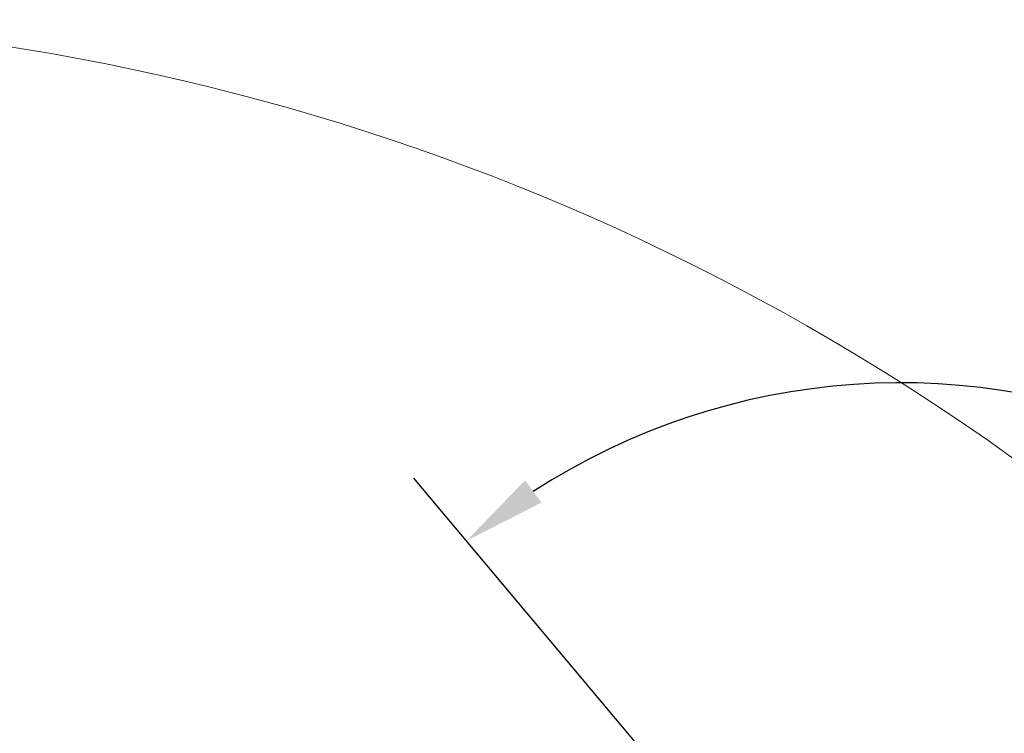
# Model space of a CAD drawing. Header units: millimetres. Extents: x 6316 to 18291, y -19059 to -9021.
# Tile 103 of 144: x 11014 to 11737, y -11554 to -11030. Entities that reach past the tile are written whole.
import ezdxf

# ---------------------------------------------------------------- set-up
doc = ezdxf.new("R2010")
doc.units = ezdxf.units.MM
doc.header["$LTSCALE"] = 10
doc.header["$PDSIZE"] = -1
doc.linetypes.add('CENTER', pattern=[50.8, 31.75, -6.35, 6.35, -6.35])
doc.layers.get('Defpoints').update_dxf_attribs({"true_color": 0x5e5e5e})
doc.layers.add('2细线层', color=4, linetype='Continuous', lineweight=13)
doc.layers.add('中心线层', color=1, linetype='CENTER')
doc.dimstyles.new('ISO-25', dxfattribs={"dimscale": 20, "dimtxt": 4, "dimasz": 3.05, "dimexe": 3, "dimexo": 0.625, "dimtad": 1, "dimdec": 0, "dimtxsty": 'Standard', "dimcen": 2.5, "dimclrd": 1, "dimclre": 1, "dimclrt": 4, "dimadec": 1, "dimazin": 2, "dimtfac": 1, "dimtdec": 0, "dimtmove": 0, "dimatfit": 0, "dimfxl": 1, "dimarcsym": 0})

# ---------------------------------------------------------------- blocks, each defined once
blk = doc.blocks.new('*D148')
at = {"layer": 'Defpoints', "color": 0, "linetype": 'ByBlock', "lineweight": 20, "transparency": 16777216}
for p in [(11690.09, -11297.54), (11555.19, -11666.33), (10703.28, -11792.73), (11661.24, -11792.73), (11834.85, -11792.73)]:
    blk.add_point(p, dxfattribs=at)
at = {"layer": '中心线层', "color": 1, "linetype": 'ByBlock', "lineweight": -2, "transparency": 16777216}
for p, q in [((11547.15, -11656.76), (11303.84, -11366.79)), ((11847.35, -11792.73), (12217.27, -11792.73))]:
    blk.add_line(p, q, dxfattribs=at)
blk.add_arc((11661.24, -11792.73), 496.02, 7.05058, 122.94942, dxfattribs=at)
at = {"layer": '中心线层', "color": 1, "linetype": 'ByBlock', "lineweight": 20, "transparency": 16777216}
for points in [[(11397.5, -11384.66), (11385.41, -11368.31), (11342.41, -11412.75)], [(12163.66, -11731.22), (12143.37, -11732.47), (12157.27, -11792.73)]]:
    blk.add_solid(points, dxfattribs=at)
at = {"layer": '中心线层', "color": 4, "linetype": 'ByBlock', "lineweight": 20, "transparency": 16777216, "insert": (11970.28, -11339), "char_height": 80, "attachment_point": 5, "rotation": 325.7408}
blk.add_mtext('130°', dxfattribs=at)

msp = doc.modelspace()

# ---------------------------------------------------------------- linework, layer by layer
at = {"layer": '2细线层'}
msp.add_arc((10744.24, -12742.73), 1712.62, 290, 188, dxfattribs=at)

# ---------------------------------------------------------------- dimensions: what is measured, and where the dimension line sits
at = {"layer": '中心线层', "color": 1, "linetype": 'ByBlock', "lineweight": 20}
dim = msp.add_angular_dim_2l(base=(11690.09, -11297.54), line1=((11661.24, -11792.73), (11555.19, -11666.33)), line2=((11834.85, -11792.73), (10703.28, -11792.73)), dimstyle='ISO-25', dxfattribs=at)
dim.commit()
dim.dimension.update_dxf_attribs({"geometry": '*D148', "text_midpoint": (11940.47, -11382.76), "dimtype": 162})

doc.saveas('drawing.dxf')
